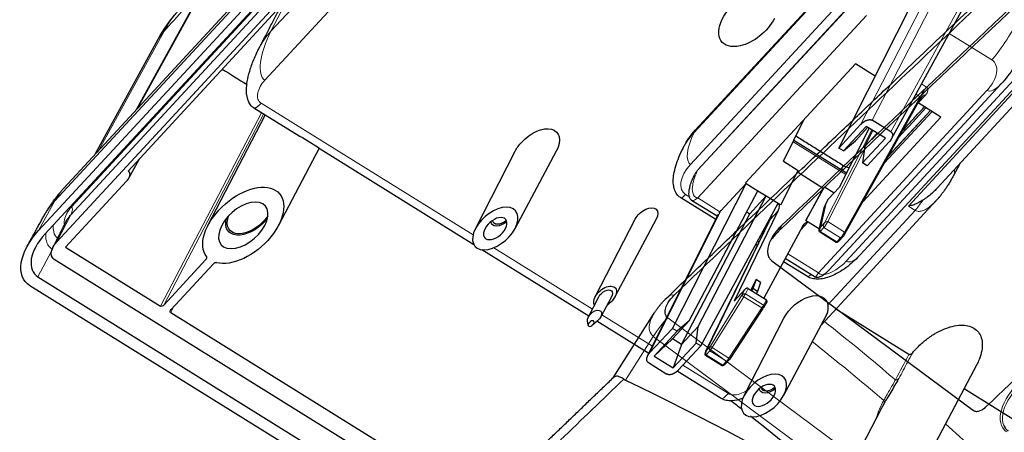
# Model space of a CAD drawing. Header units: millimetres. Extents: x -45 to 126, y 0 to 160.
# Tile 9 of 24: x 1 to 56, y 91 to 114. Entities that reach past the tile are written whole.
import ezdxf

# ---------------------------------------------------------------- set-up
doc = ezdxf.new("R2010")
doc.units = ezdxf.units.MM
doc.layers.add('TOP$10', color=7, linetype='CONTINUOUS', true_color=0xffffff)
doc.layers.add('TOP$13', color=7, linetype='CONTINUOUS', true_color=0xffffff)

msp = doc.modelspace()

# ---------------------------------------------------------------- linework, layer by layer
at = {"layer": 'TOP$10', "color": 18, "linetype": 'CONTINUOUS'}
for p, q in [((43.046, 100.288, 64.787), (54.418, 91.844, 28.404)), ((34.103, 93.698, 73.141), (36.411, 97.334, 73.949))]:
    msp.add_line(p, q, dxfattribs=at)
at = {"layer": 'TOP$10', "color": 18, "linetype": 'CONTINUOUS', "lineweight": 5}
for p, q in [((80.015, 65.276, -65.072), (37.179, 97.079, 71.976)), ((34.794, 93.558, 71.502), (36.356, 96.019, 72.05)), ((36.356, 96.019, 72.05), (79.192, 64.216, -64.998))]:
    msp.add_line(p, q, dxfattribs=at)
at = {"layer": 'TOP$10', "color": 18, "linetype": 'CONTINUOUS', "extrusion": (-0.748205, 0.555505, -0.362771)}
for centre, major_axis, ratio, start_param, end_param in [((-772.328, -1265.969, -345.652), (1192.227, 1605.8), 0.362771, 5.627262, 5.661805), ((-772.465, -1266.224, -345.762), (1192.142, 1605.684), 0.362771, 5.627282, 5.661784), ((-759.819, -1275.257, -385.674), (-1192.227, -1605.8), 0.362771, 2.484573, 2.496221), ((37.132, 97.664, 72.967), (-0.012, 0.536, 0.844), 0.735047, 6.131478, 6.265366)]:
    msp.add_ellipse(centre, major_axis=major_axis, ratio=ratio, start_param=start_param, end_param=end_param, dxfattribs=at)
at = {"layer": 'TOP$10', "color": 18, "linetype": 'CONTINUOUS', "lineweight": 5, "extrusion": (-0.748205, 0.555505, -0.362771)}
for centre, major_axis, ratio, start_param, end_param in [((37.132, 97.664, 72.967), (-0.012, 0.536, 0.844), 0.735047, 6.265366, 7.288394), ((36.774, 96.398, 71.768), (-0.596, -0.803), 0.362771, 0.984504, 2.479122)]:
    msp.add_ellipse(centre, major_axis=major_axis, ratio=ratio, start_param=start_param, end_param=end_param, dxfattribs=at)
at = {"layer": 'TOP$10', "color": 18, "linetype": 'CONTINUOUS', "extrusion": (0.748205, -0.555505, 0.362771)}
for points, knots in [([(37.113, 98.193, 73.816), (37.847, 98.896, 73.38), (39.234, 100.224, 72.554), (41.188, 102.093, 71.385), (42.896, 103.725, 70.36), (44.361, 105.123, 69.479), (45.587, 106.291, 68.74), (46.647, 107.301, 68.099), (47.627, 108.233, 67.506), (48.607, 109.165, 66.912), (50.467, 110.932, 65.782), (53.201, 113.526, 64.114), (56.361, 116.515, 62.174), (59.08, 119.081, 60.496), (61.327, 121.198, 59.104), (63.482, 123.225, 57.763), (65.143, 124.785, 56.725), (66.406, 125.969, 55.934), (67.392, 126.894, 55.316), (68.57, 127.997, 54.575), (69.943, 129.281, 53.71), (71.509, 130.744, 52.721), (73.268, 132.385, 51.606), (75.218, 134.202, 50.366), (76.58, 135.469, 49.497), (77.293, 136.131, 49.041)], [0, 0, 0, 0, 0.053665, 0.101415, 0.143251, 0.179173, 0.209181, 0.233563, 0.257403, 0.281537, 0.305965, 0.394998, 0.484373, 0.541248, 0.598111, 0.652629, 0.703061, 0.723092, 0.747807, 0.77747, 0.81208, 0.851639, 0.896145, 0.945599, 1, 1, 1, 1]), ([(43.607, 102.296, 66.706), (43.546, 102.235, 66.739), (43.425, 102.114, 66.804), (43.264, 101.922, 66.841), (43.101, 101.695, 66.83), (42.952, 101.432, 66.735), (42.841, 101.143, 66.519), (42.794, 100.872, 66.203), (42.812, 100.632, 65.798), (42.881, 100.466, 65.401), (42.965, 100.355, 65.058), (43.019, 100.31, 64.877), (43.046, 100.288, 64.787)], [0, 0, 0, 0, 0.083469, 0.166049, 0.249165, 0.372727, 0.497406, 0.62394, 0.749322, 0.874204, 0.936989, 1, 1, 1, 1]), ([(43.43, 101.96, 66.555), (43.358, 101.887, 66.593), (43.212, 101.74, 66.67), (43.068, 101.56, 66.689), (42.995, 101.456, 66.681), (42.979, 101.432, 66.678)], [0, 0, 0, 0, 0.430477, 0.868233, 1, 1, 1, 1]), ([(54.418, 91.844, 28.404), (54.438, 91.833, 28.345), (54.478, 91.809, 28.226), (54.583, 91.793, 27.984), (54.741, 91.816, 27.695), (54.914, 91.899, 27.464), (55.045, 91.989, 27.332), (55.105, 92.043, 27.291), (55.135, 92.07, 27.271)], [0, 0, 0, 0, 0.128376, 0.256442, 0.507657, 0.751501, 0.874976, 1, 1, 1, 1]), ([(56.123, 91.032, 23.644), (56.135, 90.991, 23.555), (56.183, 90.872, 23.276), (56.277, 90.77, 22.925), (56.356, 90.71, 22.67), (56.366, 90.704, 22.639)], [0, 0, 0, 0, 0.303148, 0.916188, 1, 1, 1, 1])]:
    msp.add_open_spline(points, degree=3, knots=knots, dxfattribs=at)
at = {"layer": 'TOP$10', "color": 18, "linetype": 'CONTINUOUS', "lineweight": 5, "extrusion": (0.748205, -0.555505, 0.362771)}
for points, knots in [([(37.538, 98.346, 73.175), (39.489, 100.214, 72.011), (43.392, 103.951, 69.684), (49.201, 109.483, 66.173), (54.977, 114.961, 62.649), (60.717, 120.38, 59.11), (66.419, 125.74, 55.556), (72.088, 131.046, 51.989), (75.836, 134.533, 49.599), (77.71, 136.277, 48.404)], [0, 0, 0, 0, 0.142857, 0.285714, 0.428571, 0.571429, 0.714286, 0.857143, 1, 1, 1, 1]), ([(36.395, 97.308, 73.943), (36.378, 97.281, 73.936), (36.321, 97.184, 73.906), (36.241, 97.021, 73.821), (36.134, 96.715, 73.573), (36.101, 96.322, 73.038), (36.271, 96.12, 72.379), (36.356, 96.019, 72.05)], [0, 0, 0, 0, 0.052952, 0.184699, 0.309435, 0.654229, 1, 1, 1, 1]), ([(57.073, 93.543, 25.53), (56.528, 93.023, 25.857), (56.132, 92.41, 25.736), (55.839, 91.343, 24.706), (55.941, 90.889, 23.801), (56.271, 90.644, 22.743)], [0, 0, 0, 0, 0.5, 0.5, 1, 1, 1, 1]), ([(56.37, 90.694, 22.618), (56.068, 90.919, 23.585), (55.971, 91.341, 24.43), (56.241, 92.326, 25.382), (56.611, 92.897, 25.493), (57.109, 93.373, 25.195)], [0, 0, 0, 0, 0.5, 0.5, 1, 1, 1, 1])]:
    msp.add_open_spline(points, degree=3, knots=knots, dxfattribs=at)
at = {"layer": 'TOP$10', "color": 18, "linetype": 'CONTINUOUS', "lineweight": 5, "extrusion": (-0.748205, 0.555505, -0.362771)}
msp.add_open_spline([(43.607, 102.296, 66.706), (43.548, 102.184, 66.656), (43.489, 102.072, 66.606), (43.43, 101.96, 66.555)], degree=3, dxfattribs=at)
at = {"layer": 'TOP$10', "color": 18, "linetype": 'CONTINUOUS', "extrusion": (-0.748205, 0.555505, -0.362771)}
for points, knots in [([(37.179, 97.079, 71.976), (37.099, 97.138, 72.23), (37.007, 97.299, 72.667), (37.041, 97.621, 73.088), (37.21, 97.98, 73.291), (37.408, 98.221, 73.252), (37.538, 98.346, 73.175)], [0, 0, 0, 0, 0.279407, 0.516132, 0.723477, 1, 1, 1, 1]), ([(34.699, 93.615, 71.785), (34.664, 93.64, 71.895), (34.592, 93.689, 72.121), (34.489, 93.741, 72.412), (34.383, 93.779, 72.688), (34.274, 93.788, 72.926), (34.182, 93.762, 73.077), (34.139, 93.735, 73.125), (34.122, 93.719, 73.135)], [0, 0, 0, 0, 0.131114, 0.267894, 0.411986, 0.602136, 0.823149, 1, 1, 1, 1])]:
    msp.add_open_spline(points, degree=3, knots=knots, dxfattribs=at)
at = {"layer": 'TOP$10', "color": 18, "linetype": 'CONTINUOUS', "extrusion": (0.748205, -0.555505, 0.362771)}
msp.add_open_spline([(36.417, 97.343, 73.951), (36.707, 97.797, 74.048), (37.113, 98.193, 73.816)], degree=2, dxfattribs=at)
at = {"layer": 'TOP$10', "color": 18, "linetype": 'CONTINUOUS'}
for points, degree in [([(29.937, 89.697, 75.607), (34.134, 93.728, 73.123)], 1), ([(34.699, 93.615, 71.785), (34.731, 93.596, 71.691), (34.762, 93.577, 71.597), (34.794, 93.558, 71.502)], 3)]:
    msp.add_open_spline(points, degree=degree, dxfattribs=at)
at = {"layer": 'TOP$10', "color": 18, "linetype": 'CONTINUOUS', "lineweight": 5, "extrusion": (0.748205, -0.555505, 0.362771)}
msp.add_open_spline([(31.133, 90.189, 73.893), (32.324, 91.334, 73.191), (33.513, 92.476, 72.488), (34.699, 93.615, 71.785)], degree=3, dxfattribs=at)
at = {"layer": 'TOP$10', "color": 18, "linetype": 'CONTINUOUS', "extrusion": (-0.748205, 0.555505, -0.362771)}
msp.add_open_spline([(34.794, 93.558, 71.502), (43.601, 89.38, 46.94), (51.924, 84.381, 22.12), (59.762, 78.562, -2.958)], degree=3, dxfattribs=at)
at = {"layer": 'TOP$13', "color": 18, "linetype": 'CONTINUOUS'}
for p, q in [((3.137, 104.387, -142.478), (44.719, 149.402, -111.092)), ((1.714, 101.999, -142.336), (43.296, 147.014, -110.949)), ((43.641, 146.8, -109.849), (2.058, 101.785, -141.235)), ((2.746, 101.357, -139.033), (44.329, 146.372, -107.647)), ((40.729, 142.127, -109.865), (6.755, 105.348, -135.508)), ((49.781, 119.612, -56.685), (38.73, 107.648, -65.027)), ((7.236, 108.825, -139.384), (11.683, 116.901, -140.706)), ((55.087, 116.852, -40.485), (49.774, 107.144, -38.82)), ((38.894, 105.446, -61.49), (48.617, 115.972, -54.151)), ((46.826, 106.645, -44.907), (50.914, 114.746, -47.093)), ((4.904, 106.3, -141.145), (8.452, 112.784, -142.257)), ((59.074, 112.593, -25.177), (48.022, 100.629, -33.518)), ((47.76, 111.392, -49.558), (41.56, 104.679, -54.239)), ((48.872, 110.701, -46.002), (47.76, 111.392, -49.558)), ((55.963, 110.262, -29.011), (46.28, 99.78, -36.32)), ((51.413, 109.415, -38.296), (47.148, 101.787, -37.195)), ((16.405, 107.314, -116.06), (13.855, 108.899, -124.218)), ((52.578, 108.397, -34.146), (51.294, 109.195, -38.254)), ((56.928, 109.326, -25.443), (52.36, 104.382, -28.89)), ((11.256, 102.278, -120.719), (14.486, 108.506, -122.197)), ((43.704, 105.901, -51.043), (44.85, 108.241, -51.755)), ((48.184, 103.64, -37.463), (52.578, 108.397, -34.146)), ((49.401, 105.816, -37.777), (52.074, 108.71, -35.758)), ((49.626, 106.219, -37.835), (51.981, 108.769, -36.057)), ((48.069, 107.991, -43.969), (46.826, 106.645, -44.907)), ((48.538, 107.767, -42.566), (46.837, 104.428, -41.702)), ((48.367, 107.873, -43.112), (47.084, 106.485, -44.08)), ((47.754, 107.063, -43.365), (48.453, 107.82, -42.837)), ((49.447, 107.202, -39.658), (48.367, 107.873, -43.112)), ((49.755, 107.564, -39.466), (48.708, 108.214, -42.814)), ((17.49, 106.664, -112.624), (16.587, 107.225, -115.512)), ((48.164, 105.814, -40.626), (49.447, 107.202, -39.658)), ((48.278, 106.737, -41.688), (48.744, 107.639, -41.905)), ((48.977, 107.494, -41.16), (48.278, 106.737, -41.688)), ((17.533, 106.636, -112.486), (15.232, 102.278, -111.543)), ((26.255, 101.192, -84.551), (17.582, 106.582, -112.294)), ((38.012, 106.584, -65.156), (38.096, 106.75, -65.201)), ((44.285, 107.087, -51.404), (47.252, 105.243, -41.913)), ((47.084, 106.485, -44.08), (46.826, 106.645, -44.907)), ((47.084, 106.485, -44.08), (47.754, 107.063, -43.365)), ((48.278, 106.737, -41.688), (48.164, 105.814, -40.626)), ((48.423, 105.653, -39.799), (49.665, 106.998, -38.861)), ((7.384, 106.03, -135.033), (6.775, 104.924, -134.852)), ((26.335, 102.1, -85.669), (28.585, 106.476, -86.754)), ((30.892, 106.476, -81.431), (28.562, 102.1, -80.531)), ((43.704, 105.901, -51.043), (44.536, 105.384, -48.382)), ((48.423, 105.653, -39.799), (48.164, 105.814, -40.626)), ((53.64, 105.767, -27.924), (53.272, 105.072, -27.776)), ((6.755, 105.348, -135.508), (6.758, 105.347, -135.498)), ((43.553, 103.44, -47.863), (44.536, 105.384, -48.382)), ((45.938, 104.376, -43.701), (44.484, 105.281, -48.355)), ((6.668, 104.781, -134.894), (3.23, 101.059, -137.489)), ((37.438, 96.483, -51.993), (41.595, 104.658, -54.127)), ((41.595, 104.658, -54.127), (40.163, 103.108, -55.208)), ((41.56, 104.679, -54.239), (41.595, 104.658, -54.127)), ((41.595, 104.658, -54.127), (42.262, 104.243, -51.993)), ((44.963, 102.564, -43.353), (46.018, 104.463, -43.641)), ((45.938, 104.376, -43.701), (44.963, 102.564, -43.353)), ((46.018, 104.463, -43.641), (45.938, 104.376, -43.701)), ((46.018, 104.463, -43.641), (46.558, 104.127, -41.912)), ((46.837, 104.428, -41.702), (46.238, 103.78, -42.154)), ((39.881, 102.616, -55.154), (37.918, 103.836, -61.431)), ((38.378, 96.905, -50.431), (42.262, 104.243, -51.993)), ((38.892, 96.585, -48.784), (42.73, 103.952, -50.496)), ((41.8, 102.945, -51.198), (42.73, 103.952, -50.496)), ((42.262, 104.243, -51.993), (42.73, 103.952, -50.496)), ((42.73, 103.952, -50.496), (43.397, 103.537, -48.361)), ((39.972, 102.799, -55.206), (38.524, 103.7, -59.839)), ((39.035, 95.49, -46.885), (43.397, 103.537, -48.361)), ((43.397, 103.537, -48.361), (43.422, 103.522, -48.281)), ((43.553, 103.44, -47.863), (43.422, 103.522, -48.281)), ((45.714, 102.028, -40.85), (45.994, 103.281, -42.001)), ((52.315, 103.692, -28.006), (45.818, 96.659, -32.91)), ((46.042, 103.41, -42.074), (46.225, 103.775, -42.178)), ((36.042, 94.921, -52.975), (40.046, 102.947, -55.248)), ((37.962, 95.578, -49.486), (41.8, 102.945, -51.198)), ((43.382, 103.089, -47.753), (40.915, 98.018, -46.172)), ((41.631, 103.05, -51.739), (41.8, 102.945, -51.198)), ((33.09, 98.256, -64.569), (35.34, 102.632, -65.655)), ((36.532, 102.632, -62.902), (34.202, 98.256, -62.003)), ((35.34, 102.632, -65.655), (35.343, 102.638, -65.656)), ((39.334, 95.194, -45.771), (42.931, 102.59, -48.078)), ((44.778, 102.221, -43.287), (42.601, 98.177, -42.509)), ((44.963, 102.564, -43.353), (45.093, 102.483, -42.935)), ((45.093, 102.483, -42.935), (45.728, 102.089, -40.905)), ((46.675, 101.329, -37.63), (45.73, 101.916, -40.652)), ((47.04, 101.636, -37.228), (46.833, 101.412, -37.384)), ((3.23, 101.059, -137.489), (8.584, 97.731, -120.361)), ((42.233, 101.154, -47.63), (42.137, 101.213, -47.935)), ((42.322, 101.339, -47.688), (42.235, 101.393, -47.968)), ((32.729, 97.168, -63.842), (26.699, 100.915, -83.13)), ((46.362, 73.16, 2.049), (2.59, 100.368, -137.975)), ((8.776, 97.798, -120.015), (11.148, 100.366, -118.224)), ((11.561, 100.109, -116.903), (9.189, 97.541, -118.694)), ((45.049, 99.404, -38.621), (43.71, 100.236, -42.905)), ((45.494, 99.367, -37.543), (43.806, 100.416, -42.94)), ((1.678, 99.381, -138.663), (45.45, 72.173, 1.36)), ((44.994, 71.679, 1.016), (1.222, 98.887, -139.007)), ((41.853, 98.641, -44.901), (42.159, 99.228, -45.038)), ((42.159, 99.228, -45.038), (41.979, 98.731, -44.739)), ((42.412, 99.071, -44.229), (42.159, 99.228, -45.038)), ((42.412, 99.071, -44.229), (42.241, 98.568, -43.901)), ((32.708, 97.126, -63.832), (33.289, 98.258, -64.112)), ((33.289, 98.258, -64.112), (33.291, 98.262, -64.113)), ((34.005, 98.258, -62.461), (33.402, 97.126, -62.228)), ((40.915, 98.018, -46.172), (41.514, 98.666, -45.72)), ((41.706, 98.733, -45.372), (42.74, 98.09, -42.065)), ((41.979, 98.731, -44.739), (41.913, 98.604, -44.711)), ((42.241, 98.568, -43.901), (41.979, 98.731, -44.739)), ((42.241, 98.568, -43.901), (42.177, 98.441, -43.868)), ((42.775, 98.017, -41.879), (42.579, 97.66, -41.82)), ((9.162, 97.372, -118.512), (41.343, 77.369, -15.569)), ((42.544, 97.602, -41.817), (40.691, 94.779, -42.043)), ((46.133, 97.25, -33.031), (43.704, 92.688, -32.093)), ((50.762, 95.009, -19.136), (46.652, 97.563, -32.281)), ((32.694, 96.662, -63.197), (32.66, 96.912, -63.634)), ((33.226, 96.912, -62.328), (32.93, 96.662, -62.652)), ((36.113, 95.064, -53.016), (33.189, 96.881, -62.368)), ((37.447, 95.898, -51.133), (38.378, 96.905, -50.431)), ((38.378, 96.905, -50.431), (37.702, 96.319, -51.15)), ((38.892, 96.585, -48.784), (37.962, 95.578, -49.486)), ((38.772, 95.654, -47.727), (38.892, 96.585, -48.784)), ((41.477, 92.688, -37.231), (43.727, 97.064, -38.317)), ((37.438, 96.483, -51.993), (36.177, 95.118, -52.945)), ((37.702, 96.319, -51.15), (36.407, 94.918, -52.128)), ((37.702, 96.319, -51.15), (37.438, 96.483, -51.993)), ((37.447, 95.898, -51.133), (36.407, 94.918, -52.128)), ((37.962, 95.578, -49.486), (37.447, 95.898, -51.133)), ((37.477, 94.252, -48.705), (38.772, 95.654, -47.727)), ((37.962, 95.578, -49.486), (37.477, 94.252, -48.705)), ((37.774, 94.125, -47.837), (39.035, 95.49, -46.885)), ((39.035, 95.49, -46.885), (38.772, 95.654, -47.727)), ((36.407, 94.918, -52.128), (37.477, 94.252, -48.705)), ((40.25, 94.373, -42.48), (39.305, 94.96, -45.502)), ((36.088, 94.552, -52.34), (37.135, 93.902, -48.992)), ((40.614, 94.68, -42.078), (40.408, 94.456, -42.234)), ((54.606, 94.446, -9.459), (47.991, 81.916, -6.751)), ((40.195, 92.527, -39.959), (37.711, 94.071, -47.905)), ((57.384, 90.892, 2.05), (53.88, 93.07, -9.162)), ((44.015, 81.916, -15.926), (49.243, 91.995, -18.319))]:
    msp.add_line(p, q, dxfattribs=at)
at = {"layer": 'TOP$13', "color": 18, "linetype": 'CONTINUOUS', "lineweight": 5}
for p, q in [((2.628, 103.664, -142.615), (44.21, 148.679, -111.228)), ((44.926, 147.712, -108.19), (3.524, 102.892, -139.44)), ((3.577, 103.341, -139.963), (44.076, 147.184, -109.394)), ((38.791, 139.187, -110.119), (14.814, 113.231, -128.217)), ((14.466, 110.474, -125.066), (38.446, 136.434, -106.966)), ((38.664, 107.519, -64.993), (49.716, 119.483, -56.651)), ((48.708, 108.214, -42.814), (54.305, 119.104, -45.518)), ((55.622, 118.285, -41.305), (49.755, 107.564, -39.466)), ((49.504, 117.685, -54.56), (38.452, 105.721, -62.902)), ((53.199, 117.974, -46.448), (48.069, 107.991, -43.969)), ((7.306, 108.901, -139.331), (11.792, 117.047, -140.665)), ((38.88, 105.42, -61.484), (48.603, 115.945, -54.145)), ((15.812, 115.154, -128.672), (14.814, 113.231, -128.217)), ((48.378, 114.12, -52.047), (38.877, 103.835, -59.219)), ((8.788, 113.24, -142.135), (5.116, 106.53, -140.984)), ((55.445, 111.614, -32.147), (53.039, 113.109, -39.843)), ((47.232, 100.263, -34.817), (58.284, 112.227, -26.475)), ((45.672, 99.611, -37.481), (55.173, 109.896, -30.309)), ((51.771, 110.087, -38.432), (51.483, 110.266, -39.355)), ((47.143, 101.914, -37.389), (51.402, 109.532, -38.488)), ((56.594, 109.7, -26.748), (50.747, 103.37, -31.161)), ((51.162, 109.681, -39.255), (51.402, 109.532, -38.488)), ((51.294, 109.195, -38.254), (51.7, 109.635, -37.948)), ((26.205, 101.755, -85.474), (14.259, 109.18, -123.689)), ((14.279, 108.636, -122.862), (8.584, 97.731, -120.361)), ((8.776, 97.798, -120.015), (14.397, 108.562, -122.483)), ((49.599, 106.17, -37.828), (51.992, 108.762, -36.021)), ((46.007, 102.434, -40.757), (48.679, 107.68, -42.114)), ((17.495, 106.664, -112.612), (16.592, 107.225, -115.5)), ((38.73, 107.648, -65.027), (38.664, 107.519, -64.993)), ((44.244, 107.004, -51.378), (47.21, 105.161, -41.892)), ((48.253, 106.533, -41.454), (46.198, 102.501, -40.411)), ((47.002, 105.398, -42.71), (47.019, 105.69, -43.091)), ((6.758, 105.347, -135.498), (6.765, 105.36, -135.501)), ((38.894, 105.446, -61.49), (38.88, 105.42, -61.484)), ((38.184, 104.025, -61.089), (38.415, 103.882, -60.352)), ((40.122, 103.061, -55.234), (38.877, 103.835, -59.219)), ((1.714, 101.999, -142.336), (2.628, 103.664, -142.615)), ((43.422, 103.522, -48.281), (43.341, 103.434, -48.342)), ((46.08, 103.463, -42.064), (45.8, 102.21, -40.913)), ((46.238, 103.78, -42.154), (46.08, 103.463, -42.064)), ((50.747, 103.37, -31.161), (51.123, 103.136, -29.959)), ((3.524, 102.892, -139.44), (2.746, 101.357, -139.033)), ((36.177, 95.118, -52.945), (40.163, 103.108, -55.208)), ((42.967, 102.64, -48.066), (43.382, 103.089, -47.753)), ((51.123, 103.136, -29.959), (46.204, 97.811, -33.672)), ((39.375, 95.254, -45.763), (42.967, 102.64, -48.066)), ((44.688, 102.044, -43.241), (45.093, 102.483, -42.935)), ((45.977, 102.168, -40.444), (45.77, 101.944, -40.6)), ((45.8, 102.21, -40.913), (46.007, 102.434, -40.757)), ((46.921, 101.581, -37.423), (45.977, 102.168, -40.444)), ((46.198, 102.501, -40.411), (47.143, 101.914, -37.389)), ((42.455, 101.611, -47.773), (42.379, 101.658, -48.016)), ((45.77, 101.944, -40.6), (46.715, 101.357, -37.579)), ((46.715, 101.357, -37.579), (46.921, 101.581, -37.423)), ((32.936, 97.571, -63.942), (27.374, 101.028, -81.735)), ((1.678, 99.381, -138.663), (2.448, 100.833, -138.968)), ((45.672, 99.611, -37.481), (43.95, 100.682, -42.991)), ((41.356, 98.349, -45.629), (39.581, 95.478, -45.607)), ((39.686, 95.396, -45.249), (41.46, 98.267, -45.272)), ((41.514, 98.666, -45.72), (41.356, 98.349, -45.629)), ((41.46, 98.267, -45.272), (42.483, 97.632, -42.001)), ((41.554, 98.428, -45.286), (41.706, 98.733, -45.372)), ((42.577, 97.793, -42.015), (41.554, 98.428, -45.286)), ((9.162, 97.372, -118.512), (9.344, 97.709, -118.577)), ((42.74, 98.09, -42.065), (42.577, 97.793, -42.015)), ((36.316, 95.47, -53.13), (33.464, 97.243, -62.252)), ((42.483, 97.632, -42.001), (40.63, 94.809, -42.227)), ((39.581, 95.478, -45.607), (39.375, 95.254, -45.763)), ((39.345, 94.989, -45.45), (39.552, 95.212, -45.294)), ((40.289, 94.401, -42.429), (39.345, 94.989, -45.45)), ((39.552, 95.212, -45.294), (40.496, 94.625, -42.273)), ((40.63, 94.809, -42.227), (39.686, 95.396, -45.249)), ((40.594, 92.811, -39.446), (38.031, 94.404, -47.644)), ((40.496, 94.625, -42.273), (40.289, 94.401, -42.429))]:
    msp.add_line(p, q, dxfattribs=at)
at = {"layer": 'TOP$13', "color": 18, "linetype": 'CONTINUOUS', "extrusion": (0.797028, -0.495411, -0.345419)}
for centre, radius, start, end in [((100.726, -148.625), 3, 260.8779, 297.648), ((124.164, -72.696), 7.3, 161.347, 174.4178), ((112.211, -44.544), 0.3, 224.6663, 254.751), ((110.999, -43.318), 0.3, 180, 224.6663), ((111.298, -39.932), 0.3, 82.35, 119.0617), ((110.999, -40.098), 0.3, 119.0617, 180), ((105.374, -44.859), 0.3, 81.0889, 94.0909), ((101.699, -48.486), 0.3, 180, 253.2743), ((101.699, -45.266), 0.3, 119.0617, 180), ((101.998, -45.1), 0.3, 94.0909, 119.0617)]:
    msp.add_arc(centre, radius, start, end, dxfattribs=at)
for centre, major_axis, ratio, start_param, end_param in [((41.733, 113.955, -67.143), (1.466, 0, 3.384), 0.495411, 1.798025, 3.550543), ((41.733, 113.955, -67.143), (1.466, 0, 3.384), 0.495411, 0, 1.343476), ((29.745, 106.489, -84.095), (1.154, 0, 2.662), 0.495411, 3.550543, 6.283185), ((16.746, 107.48, -115.512), (-0.158, -0.255), 0.345419, 6.159018, 6.283192), ((40.106, 106.793, -60.624), (1.988, 0, 4.588), 0.495411, 3.121667, 3.550543), ((29.745, 106.489, -84.095), (1.154, 0, 2.662), 0.495411, 3.131631, 3.550543), ((29.745, 106.489, -84.095), (1.154, 0, 2.662), 0.495411, 0, 0.009968), ((46.75, 105.282, -43.126), (0.264, 0.425), 0.345419, 6.283045, 6.498765), ((13.25, 102.289, -116.134), (-1.988, 0, -4.588), 0.495411, 5.320773, 11.205092), ((35.939, 102.638, -64.28), (-0.596, 0, -1.376), 0.495411, 0, 3.151463), ((43.234, 103.155, -48.188), (-0.013, 0.271, -0.42), 0.770442, 0.996271, 2.514708), ((13.644, 103.043, -116.305), (-1.206, 0, -2.782), 0.495411, 3.550543, 6.000298), ((13.644, 103.043, -116.305), (1.13, 0, 2.607), 0.495411, 0.18629, 2.95531), ((13.644, 103.043, -116.305), (-1.206, 0, -2.782), 0.495411, 3.424487, 3.550543), ((27.85, 102.867, -83.274), (-0.573, 0, -1.322), 0.495411, 3.789304, 5.635579), ((27.85, 102.867, -83.274), (0.477, 0, 1.101), 0.495411, 0.610307, 2.531195), ((43.04, 102.569, -47.795), (-0.104, 0.031, -0.285), 0.447572, 6.193319, 6.641685), ((44.906, 102.116, -42.842), (-0.013, 0.271, -0.42), 0.770442, 5.76102, 7.279456), ((33.649, 98.262, -63.287), (-0.556, 0, -1.283), 0.495411, 0, 3.550543), ((33.649, 98.262, -63.287), (-0.556, 0, -1.283), 0.495411, 5.401432, 6.283185), ((33.649, 98.262, -63.287), (-0.358, 0, -0.826), 0.495411, 0, 3.151463), ((44.887, 97.077, -35.658), (1.154, 0, 2.662), 0.495411, 3.131644, 5.654243), ((8.694, 97.849, -120.279), (-0.119, 0, -0.275), 0.495787, 3.550779, 5.120966), ((33.649, 98.262, -63.287), (-0.556, 0, -1.283), 0.495411, 3.550543, 4.02345), ((9.272, 97.49, -118.429), (0.119, 0, 0.275), 0.495346, 1.98067, 3.550857), ((33.057, 97.13, -63.031), (0.347, 0, 0.802), 0.495411, 2.522359, 3.550544), ((33.057, 97.13, -63.031), (0.347, 0, 0.802), 0.495411, 3.550544, 6.283185), ((33.057, 97.13, -63.031), (0.347, 0, 0.802), 0.495411, 0, 0.619143), ((42.992, 93.455, -34.836), (-0.573, 0, -1.322), 0.495411, 3.789304, 5.635579), ((42.992, 93.455, -34.836), (0.477, 0, 1.101), 0.495411, 0.610307, 2.531195)]:
    msp.add_ellipse(centre, major_axis=major_axis, ratio=ratio, start_param=start_param, end_param=end_param, dxfattribs=at)
at = {"layer": 'TOP$13', "color": 18, "linetype": 'CONTINUOUS', "lineweight": 5, "extrusion": (0.797028, -0.495411, -0.345419)}
for centre, major_axis, ratio, start_param, end_param in [((9.572, 112.648, -139.477), (0.045, -1.667, 2.494), 0.782356, 2.587118, 3.132292), ((56.234, 113.123, -32.489), (-1.056, -1.699), 0.345419, 4.173711, 5.727054), ((9.572, 112.648, -139.477), (1.12, -0.136, 2.78), 0.479057, 3.141575, 3.524454), ((15.65, 112.737, -125.58), (0, -1.716, 2.461), 0.797028, 0.961927, 2.523997), ((54.338, 110.416, -32.982), (1.207, 0, 2.784), 0.495411, 5.121339, 6.692136), ((51.574, 109.709, -38.346), (0.264, 0.425), 0.345419, 4.208617, 5.727054), ((51.478, 109.771, -38.654), (0.319, 0.001, 0.736), 0.494421, 5.12425, 6.692308), ((55.963, 111.406, -30.652), (0, -1.144, 1.641), 0.797028, 0.000602, 0.961927), ((51.281, 109.394, -38.569), (0.14, 0.037, 0.269), 0.522089, 5.200651, 6.398795), ((51.502, 109.257, -37.863), (0, -0.286, 0.41), 0.797028, 3.130464, 4.10352), ((39.242, 107.23, -63.245), (0, -1.144, 1.641), 0.797028, 0.961927, 2.497817), ((17.648, 106.919, -112.624), (-0.158, -0.255), 0.345419, 6.159018, 6.283192), ((39.277, 105.208, -60.264), (1.191, 0, 2.748), 0.495411, 1.979747, 3.550543), ((52.802, 105.086, -28.88), (0.47, -0.014, 1.104), 0.491433, 5.518651, 6.290269), ((3.137, 103.243, -140.838), (0, 1.144, -1.641), 0.797028, 5.726676, 6.283178), ((38.974, 105.534, -61.431), (1.056, 1.699), 0.345419, 2.585461, 3.136966), ((3.379, 102.964, -139.877), (0, 0.286, -0.41), 0.797028, 0.961927, 2.497817), ((46.169, 103.424, -41.803), (0.175, 0.143, 0.198), 0.86123, 3.141614, 3.959559), ((46.169, 103.424, -41.803), (0.127, 0.014, 0.272), 0.476655, 3.141589, 3.577114), ((51.597, 104.042, -30.164), (0.633, 1.019), 0.345419, 1.827282, 2.585461), ((42.819, 102.705, -48.502), (0, -0.286, 0.41), 0.797028, 4.902882, 5.621956), ((43.238, 102.946, -47.881), (0.319, 0.001, 0.736), 0.494421, 1.982658, 2.121259), ((45.889, 102.171, -40.652), (0.175, 0.143, 0.198), 0.86123, 3.141614, 3.959559), ((45.889, 102.171, -40.652), (0, 0.172, -0.246), 0.797028, 4.10352, 5.621956), ((46.095, 102.394, -40.496), (0, 0.172, -0.246), 0.797028, 4.10352, 5.621956), ((46.095, 102.394, -40.496), (0.158, 0.255), 0.345419, 1.067025, 2.585461), ((46.095, 102.394, -40.496), (0.123, 0.008, 0.273), 0.434347, 3.565956, 5.134013), ((44.49, 101.666, -43.155), (0, 0.286, -0.41), 0.797028, 0.9345, 0.961927), ((45.889, 102.171, -40.652), (-0.158, -0.255), 0.345419, 5.727054, 6.283169), ((47.04, 101.807, -37.474), (-0.158, -0.255), 0.345419, 4.208617, 5.727054), ((47.04, 101.807, -37.474), (0, 0.172, -0.246), 0.797028, 3.141616, 4.10352), ((47.04, 101.807, -37.474), (0.108, -0.02, 0.279), 0.470453, 5.08503, 6.283173), ((46.833, 101.584, -37.63), (0.158, 0.255), 0.345419, 2.585461, 3.141576), ((46.833, 101.584, -37.63), (0, 0.172, -0.246), 0.797028, 3.141616, 4.10352), ((48.022, 101.772, -35.159), (0, 1.144, -1.641), 0.797028, 3.141597, 4.10352), ((60.707, 194.99, -139.584), (142.275, 276.311, -68.007), 0.007035, 4.362991, 4.363269), ((46.407, 100.776, -37.455), (1.191, 0, 2.748), 0.495411, 0.40895, 1.347379), ((46.105, 101.102, -38.621), (1.056, 1.699), 0.345419, 2.686134, 3.141598), ((41.445, 98.31, -45.368), (-0.127, -0.014, -0.272), 0.476655, 0.435521, 2.006318), ((41.445, 98.31, -45.368), (-0.089, 0.053, -0.282), 0.101357, 4.362008, 5.901168), ((41.445, 98.31, -45.368), (0.158, 0.255), 0.345419, 1.014665, 1.66366), ((42.467, 97.674, -42.098), (-0.158, -0.255), 0.345419, 4.156257, 4.805253), ((42.467, 97.674, -42.098), (-0.111, 0.015, -0.278), 0.51281, 1.951526, 3.141578), ((42.467, 97.674, -42.098), (-0.076, 0.073, -0.281), 0.072537, 3.141625, 4.35517), ((39.67, 95.439, -45.346), (0, 0.172, -0.246), 0.797028, 4.10352, 5.621956), ((39.67, 95.439, -45.346), (-0.089, 0.053, -0.282), 0.101357, 4.362008, 5.901168), ((39.463, 95.215, -45.502), (0, 0.172, -0.246), 0.797028, 4.10352, 5.621956), ((39.463, 95.215, -45.502), (-0.158, -0.255), 0.345419, 5.727054, 6.283208), ((39.463, 95.215, -45.502), (-0.13, -0.021, -0.27), 0.517659, 6.283162, 6.731528), ((39.67, 95.439, -45.346), (0.158, 0.255), 0.345419, 1.66366, 2.585461), ((62.946, 114.098, -18.402), (44.762, 83.867, -16.999), 0.053359, 4.464032, 4.481537), ((40.408, 94.628, -42.48), (0.158, 0.255), 0.345419, 2.585461, 3.141615), ((40.408, 94.628, -42.48), (0, 0.172, -0.246), 0.797028, 3.141616, 4.10352), ((40.614, 94.851, -42.324), (-0.158, -0.255), 0.345419, 4.805253, 5.727054), ((40.614, 94.851, -42.324), (0, 0.172, -0.246), 0.797028, 3.141616, 4.10352), ((40.614, 94.851, -42.324), (-0.076, 0.073, -0.281), 0.072537, 3.141625, 4.35517), ((50.112, 93.688, -18.742), (0.118, -0.002, 0.276), 0.448263, 0.31155, 1.975011), ((41.778, 95.075, -39.959), (1.584, 2.548), 0.345419, 2.585461, 3.141606)]:
    msp.add_ellipse(centre, major_axis=major_axis, ratio=ratio, start_param=start_param, end_param=end_param, dxfattribs=at)
at = {"layer": 'TOP$13', "color": 18, "linetype": 'CONTINUOUS', "extrusion": (0.797028, -0.495411, -0.345419)}
for centre, major_axis in [((13.25, 102.289, -116.134), (-1.213, 0, -2.798)), ((27.455, 102.112, -83.103), (1.113, 0, 2.569)), ((27.455, 102.112, -83.103), (-0.577, 0, -1.33)), ((32.86, 96.753, -62.945), (-0.145, 0, -0.335)), ((42.597, 92.7, -34.665), (1.113, 0, 2.569)), ((42.597, 92.7, -34.665), (0.577, 0, 1.33))]:
    msp.add_ellipse(centre, major_axis=major_axis, ratio=0.495411, dxfattribs=at)
at = {"layer": 'TOP$13', "color": 18, "linetype": 'CONTINUOUS', "lineweight": 5, "extrusion": (-0.797028, 0.495411, 0.345419)}
for points in [[(11.032, 115.719, -140.513), (10.285, 114.895, -141.054), (9.537, 114.069, -141.595), (8.788, 113.24, -142.135)], [(14.814, 113.231, -128.217), (14.543, 112.937, -128.422), (14.324, 112.627, -128.481), (14.165, 112.321, -128.41)], [(51.731, 108.924, -36.858), (51.223, 108.369, -37.234), (50.715, 107.813, -37.609), (50.205, 107.256, -37.985)], [(45.494, 99.367, -37.54), (45.504, 99.357, -37.504), (45.565, 99.44, -37.484), (45.672, 99.611, -37.481)], [(46.01, 96.87, -32.77), (47.359, 95.803, -28.127), (48.692, 94.707, -23.479), (50.009, 93.582, -18.827)], [(49.355, 92.416, -18.664), (48.028, 93.551, -23.353), (46.685, 94.657, -28.038), (45.326, 95.733, -32.718)], [(49.355, 92.416, -18.664), (49.165, 92.094, -18.639), (49.03, 91.766, -18.483), (48.95, 91.454, -18.217)], [(49.355, 92.416, -18.664), (49.41, 92.406, -18.523), (49.407, 92.3, -18.376), (49.349, 92.188, -18.349)], [(52.839, 91.099, -8.736), (53.896, 90.145, -4.927), (54.943, 89.173, -1.117), (55.979, 88.181, 2.696)]]:
    msp.add_open_spline(points, degree=3, dxfattribs=at)
at = {"layer": 'TOP$13', "color": 18, "linetype": 'CONTINUOUS'}
for points in [[(14.14, 112.272, -128.398), (15.407, 114.715, -128.978)], [(44.403, 107.33, -51.478), (47.014, 105.707, -43.126)], [(1.074, 101.116, -142.546), (2.008, 102.811, -142.823)], [(40.163, 103.108, -55.208), (40.122, 103.061, -55.234)], [(2.526, 101.044, -139.092), (3.297, 102.573, -139.505)]]:
    msp.add_open_spline(points, degree=1, dxfattribs=at)
at = {"layer": 'TOP$13', "color": 18, "linetype": 'CONTINUOUS', "extrusion": (0.797028, -0.495411, -0.345419)}
for points, degree, knots in [([(13.867, 108.892, -124.178), (13.733, 108.97, -124.601), (13.515, 109.217, -125.457), (13.409, 109.779, -126.51), (13.467, 110.407, -127.276), (13.601, 110.985, -127.794), (13.834, 111.638, -128.195), (14.047, 112.095, -128.357), (14.17, 112.331, -128.412)], 3, [0, 0, 0, 0, 0.210348, 0.446536, 0.576825, 0.713946, 0.855621, 1, 1, 1, 1]), ([(57.098, 111.878, -28.71), (57.071, 111.823, -28.692), (56.952, 111.586, -28.629), (56.69, 111.176, -28.643), (56.338, 110.694, -28.766), (56.09, 110.39, -28.902), (55.965, 110.265, -29.01), (55.961, 110.261, -29.014)], 3, [0, 0, 0, 0, 0.092256, 0.396697, 0.692449, 0.989841, 1, 1, 1, 1]), ([(14.259, 109.18, -123.689), (14.197, 109.116, -123.74), (14.06, 108.975, -123.853), (13.962, 108.909, -123.984), (13.92, 108.895, -124.061), (13.917, 108.894, -124.068)], 3, [0, 0, 0, 0, 0.430262, 0.95045, 1, 1, 1, 1]), ([(37.924, 103.843, -61.429), (37.856, 103.879, -61.637), (37.717, 103.986, -62.113), (37.569, 104.23, -62.801), (37.488, 104.562, -63.466), (37.486, 104.95, -64.027), (37.556, 105.389, -64.494), (37.701, 105.872, -64.853), (37.866, 106.292, -65.076), (37.996, 106.544, -65.135), (38.038, 106.621, -65.149)], 3, [0, 0, 0, 0, 0.122682, 0.286294, 0.435696, 0.57391, 0.702864, 0.826423, 0.947402, 1, 1, 1, 1]), ([(38.524, 103.699, -59.839), (38.484, 103.725, -59.966), (38.413, 103.812, -60.256), (38.354, 104.07, -60.761), (38.41, 104.446, -61.173), (38.547, 104.844, -61.426), (38.65, 105.065, -61.507), (38.71, 105.182, -61.535)], 3, [0, 0, 0, 0, 0.180725, 0.413388, 0.688926, 0.839923, 1, 1, 1, 1]), ([(52.368, 104.39, -28.884), (52.36, 104.382, -28.89), (52.287, 104.303, -28.947), (52.109, 104.124, -29.102), (51.844, 103.902, -29.393), (51.645, 103.77, -29.663), (51.554, 103.71, -29.788)], 3, [0, 0, 0, 0, 0.031272, 0.279786, 0.668137, 1, 1, 1, 1]), ([(51.554, 103.71, -29.788), (51.499, 103.676, -29.866), (51.351, 103.584, -30.075), (51.129, 103.475, -30.432), (50.915, 103.401, -30.817), (50.796, 103.379, -31.06), (50.747, 103.37, -31.161)], 3, [0, 0, 0, 0, 0.185213, 0.49991, 0.792092, 1, 1, 1, 1]), ([(42.929, 102.586, -48.078), (42.929, 102.587, -48.078), (42.954, 102.628, -48.081), (42.973, 102.695, -48.133), (42.976, 102.724, -48.167), (42.976, 102.727, -48.17), (42.976, 102.727, -48.171)], 3, [0, 0, 0, 0, 0.017615, 0.566587, 0.89879, 1, 1, 1, 1]), ([(1.222, 98.887, -139.007), (0.821, 99.136, -140.29), (0.476, 100.096, -142.463), (1.182, 101.424, -142.737), (1.714, 101.999, -142.336)], 3, [0, 0, 0, 0, 0.5, 1, 1, 1, 1]), ([(2.058, 101.785, -141.235), (1.652, 101.345, -141.541), (1.096, 100.313, -141.343), (1.371, 99.571, -139.644), (1.678, 99.381, -138.663)], 3, [0, 0, 0, 0, 0.5, 1, 1, 1, 1]), ([(11.148, 100.366, -118.224), (11.153, 100.371, -118.22), (11.158, 100.377, -118.217), (11.172, 100.394, -118.211), (11.18, 100.407, -118.211), (11.193, 100.433, -118.217), (11.198, 100.448, -118.226), (11.203, 100.475, -118.253), (11.203, 100.488, -118.272), (11.199, 100.508, -118.312), (11.195, 100.516, -118.333), (11.189, 100.523, -118.355)], 3, [0, 0, 0, 0, 0.100915, 0.100915, 0.305794, 0.305794, 0.552277, 0.552277, 0.798768, 0.798768, 1, 1, 1, 1]), ([(48.022, 100.629, -33.518), (47.919, 100.518, -33.597), (47.682, 100.278, -33.799), (47.309, 99.958, -34.202), (46.899, 99.674, -34.741), (46.485, 99.455, -35.382), (46.084, 99.313, -36.102), (45.712, 99.248, -36.869), (45.383, 99.268, -37.657), (45.162, 99.325, -38.248), (45.07, 99.397, -38.562), (45.054, 99.411, -38.619)], 3, [0, 0, 0, 0, 0.087061, 0.201562, 0.32394, 0.453762, 0.584218, 0.71314, 0.841457, 0.970803, 1, 1, 1, 1]), ([(46.283, 99.783, -36.319), (46.2, 99.696, -36.383), (46.037, 99.54, -36.538), (45.802, 99.387, -36.86), (45.611, 99.332, -37.221), (45.526, 99.348, -37.439), (45.495, 99.366, -37.539)], 3, [0, 0, 0, 0, 0.244339, 0.507736, 0.773437, 1, 1, 1, 1]), ([(36.088, 94.552, -52.34), (36.032, 94.587, -52.519), (36.01, 94.648, -52.657), (35.988, 94.708, -52.794), (36.013, 94.869, -52.967), (36.103, 95.037, -53.001), (36.177, 95.118, -52.945)], 2, [0, 0, 0, 0.25, 0.25, 0.5, 0.75, 1, 1, 1]), ([(50.965, 95.091, -18.785), (50.962, 95.087, -18.787), (50.958, 95.083, -18.789), (50.942, 95.066, -18.801), (50.928, 95.053, -18.816), (50.898, 95.031, -18.853), (50.882, 95.021, -18.877), (50.851, 95.007, -18.929), (50.835, 95.002, -18.958), (50.806, 94.998, -19.018), (50.792, 94.998, -19.05), (50.774, 95.002, -19.099), (50.767, 95.005, -19.118), (50.762, 95.009, -19.136)], 3, [0, 0, 0, 0, 0.052749, 0.052749, 0.258871, 0.258871, 0.465016, 0.465016, 0.670564, 0.670564, 0.875522, 0.875522, 1, 1, 1, 1]), ([(37.774, 94.125, -47.837), (37.7, 94.045, -47.893), (37.613, 93.987, -48.009), (37.527, 93.929, -48.125), (37.345, 93.865, -48.454), (37.191, 93.867, -48.812), (37.135, 93.902, -48.992)], 2, [0, 0, 0, 0.25, 0.25, 0.5, 0.75, 1, 1, 1]), ([(49.349, 92.188, -18.349), (49.389, 92.256, -18.355), (49.442, 92.344, -18.358), (49.565, 92.546, -18.365), (49.637, 92.663, -18.368), (49.782, 92.905, -18.379), (49.858, 93.032, -18.386), (50.004, 93.283, -18.41), (50.075, 93.41, -18.426), (50.162, 93.57, -18.455), (50.184, 93.611, -18.463), (50.205, 93.65, -18.472)], 3, [0, 0, 0, 0, 0.231657, 0.231657, 0.465231, 0.465231, 0.692871, 0.692871, 0.920666, 0.920666, 1, 1, 1, 1]), ([(41.426, 92.541, -37.138), (41.195, 92.452, -37.544), (40.85, 92.375, -38.229), (40.453, 92.406, -39.189), (40.278, 92.476, -39.695), (40.198, 92.525, -39.948)], 3, [0, 0, 0, 0, 0.457528, 0.72607, 1, 1, 1, 1])]:
    msp.add_open_spline(points, degree=degree, knots=knots, dxfattribs=at)
for points, degree in [([(12.066, 111.098, -131.499), (12.532, 110.809, -130.01), (12.997, 110.519, -128.52), (13.463, 110.23, -127.031)], 3), ([(47.019, 105.69, -43.091), (47.13, 105.621, -42.736), (47.264, 105.577, -42.364), (47.413, 105.557, -41.991)], 3), ([(53.27, 105.069, -27.775), (52.84, 104.265, -27.615), (52.311, 103.687, -28.009)], 2), ([(38.493, 103.728, -59.95), (38.497, 103.722, -59.932), (38.501, 103.716, -59.914), (38.506, 103.711, -59.897)], 3)]:
    msp.add_open_spline(points, degree=degree, dxfattribs=at)
at = {"layer": 'TOP$13', "color": 18, "linetype": 'CONTINUOUS', "lineweight": 5, "extrusion": (0.797028, -0.495411, -0.345419)}
for points, knots in [([(14.259, 109.18, -123.689), (14.173, 109.232, -123.963), (14.112, 109.312, -124.216), (14.047, 109.509, -124.65), (14.042, 109.626, -124.829), (14.09, 109.87, -125.068), (14.137, 109.994, -125.137), (14.273, 110.239, -125.175), (14.362, 110.361, -125.145), (14.466, 110.474, -125.066)], [0, 0, 0, 0, 0.259298, 0.259298, 0.521662, 0.521662, 0.761394, 0.761394, 1, 1, 1, 1]), ([(38.88, 105.42, -61.484), (38.722, 105.112, -61.407), (38.553, 104.62, -61.09), (38.558, 104.021, -60.22), (38.727, 103.855, -59.592), (38.877, 103.835, -59.219)], [0, 0, 0, 0, 0.369316, 0.631108, 1, 1, 1, 1]), ([(38.506, 103.711, -59.897), (38.521, 103.694, -59.837), (38.599, 103.662, -59.61), (38.759, 103.762, -59.384), (38.877, 103.835, -59.219)], [0, 0, 0, 0, 0.267239, 1, 1, 1, 1]), ([(51.123, 103.136, -29.959), (51.178, 103.112, -29.796), (51.291, 103.062, -29.465), (51.511, 103.095, -29.003), (51.766, 103.21, -28.582), (52.105, 103.462, -28.161), (52.388, 103.757, -27.93), (52.56, 103.985, -27.859), (52.578, 104.008, -27.853)], [0, 0, 0, 0, 0.163161, 0.330966, 0.503413, 0.6805, 0.966908, 1, 1, 1, 1]), ([(2.543, 102.319, -140.882), (2.525, 102.175, -140.716), (2.533, 102.04, -140.504), (2.603, 101.778, -139.967), (2.675, 101.656, -139.625), (2.778, 101.563, -139.255)], [0, 0, 0, 0, 0.455268, 0.455268, 1, 1, 1, 1]), ([(2.5, 100.931, -138.989), (2.324, 101.041, -139.554), (2.206, 101.209, -140.068), (2.115, 101.55, -140.766), (2.105, 101.7, -141.003), (2.124, 101.861, -141.19)], [0, 0, 0, 0, 0.610238, 0.610238, 1, 1, 1, 1]), ([(46.29, 99.791, -36.312), (46.29, 99.79, -36.312), (46.231, 99.726, -36.355), (46.086, 99.588, -36.494), (45.846, 99.455, -36.857), (45.736, 99.554, -37.252), (45.672, 99.611, -37.481)], [0, 0, 0, 0, 0.002163, 0.212059, 0.542173, 1, 1, 1, 1]), ([(50.009, 93.582, -18.827), (50.009, 93.582, -18.827), (50.009, 93.582, -18.827), (49.993, 93.551, -18.82), (49.976, 93.519, -18.813), (49.909, 93.394, -18.788), (49.854, 93.295, -18.772), (49.742, 93.098, -18.748), (49.683, 92.997, -18.739), (49.571, 92.804, -18.721), (49.517, 92.71, -18.712), (49.423, 92.546, -18.691), (49.384, 92.473, -18.679), (49.355, 92.416, -18.664), (49.355, 92.416, -18.664), (49.355, 92.416, -18.664)], [0, 0, 0, 0, 0.000039, 0.000039, 0.07622, 0.07622, 0.296831, 0.296831, 0.521602, 0.521602, 0.758604, 0.758604, 0.999961, 0.999961, 1, 1, 1, 1]), ([(41.62, 92.962, -37.293), (41.497, 92.886, -37.469), (41.37, 92.826, -37.677), (41.118, 92.746, -38.143), (40.993, 92.727, -38.403), (40.771, 92.735, -38.929), (40.672, 92.762, -39.195), (40.594, 92.811, -39.446)], [0, 0, 0, 0, 0.324012, 0.324012, 0.66281, 0.66281, 1, 1, 1, 1])]:
    msp.add_open_spline(points, degree=3, knots=knots, dxfattribs=at)
at = {"layer": 'TOP$13', "color": 18, "linetype": 'CONTINUOUS', "extrusion": (-0.797028, 0.495411, 0.345419)}
for points, degree in [([(51.502, 109.543, -38.273), (51.466, 109.508, -38.308), (51.415, 109.414, -38.289)], 2), ([(2.003, 102.802, -142.821), (2.393, 103.512, -142.938), (2.902, 104.12, -142.635)], 2), ([(46.2, 103.723, -42.161), (46.209, 103.742, -42.167), (46.222, 103.762, -42.166), (46.238, 103.78, -42.154)], 3), ([(40.06, 102.972, -55.251), (40.077, 103, -55.251), (40.1, 103.03, -55.242), (40.122, 103.061, -55.234)], 3), ([(41.706, 98.733, -45.372), (41.672, 98.754, -45.482), (41.56, 98.715, -45.685), (41.514, 98.666, -45.72)], 2), ([(40.736, 92.416, -38.552), (40.95, 92.25, -37.819), (41.164, 92.083, -37.086), (41.377, 91.915, -36.353)], 3), ([(49.244, 91.997, -18.319), (49.277, 92.061, -18.334), (49.312, 92.125, -18.344), (49.349, 92.188, -18.349)], 3), ([(41.845, 91.546, -34.743), (43.473, 90.255, -29.137), (45.078, 88.923, -23.523), (46.659, 87.549, -17.903)], 3)]:
    msp.add_open_spline(points, degree=degree, dxfattribs=at)
for points, degree, knots in [([(50.409, 107.62, -38.037), (50.575, 107.801, -37.915), (50.921, 108.18, -37.659), (51.334, 108.632, -37.354), (51.581, 108.902, -37.171), (51.648, 108.976, -37.122)], 3, [0, 0, 0, 0, 0.400565, 0.83759, 1, 1, 1, 1]), ([(48.069, 107.991, -43.969), (48.143, 108.071, -43.913), (48.23, 108.129, -43.796), (48.315, 108.187, -43.681), (48.498, 108.251, -43.352), (48.652, 108.249, -42.994), (48.708, 108.214, -42.814)], 2, [0, 0, 0, 0.25, 0.25, 0.5, 0.75, 1, 1, 1]), ([(16.592, 107.225, -115.5), (16.576, 107.235, -115.553), (16.557, 107.245, -115.611), (16.518, 107.263, -115.726), (16.498, 107.271, -115.785), (16.46, 107.287, -115.896), (16.441, 107.295, -115.95), (16.417, 107.307, -116.021), (16.41, 107.311, -116.044), (16.403, 107.315, -116.066)], 3, [0, 0, 0, 0, 0.275268, 0.275268, 0.556563, 0.556563, 0.851428, 0.851428, 1, 1, 1, 1]), ([(49.755, 107.564, -39.466), (49.811, 107.529, -39.287), (49.833, 107.468, -39.149), (49.855, 107.408, -39.012), (49.829, 107.247, -38.839), (49.74, 107.079, -38.805), (49.665, 106.998, -38.861)], 2, [0, 0, 0, 0.25, 0.25, 0.5, 0.75, 1, 1, 1]), ([(17.585, 106.581, -112.286), (17.584, 106.581, -112.288), (17.583, 106.583, -112.294), (17.577, 106.591, -112.32), (17.57, 106.601, -112.349), (17.549, 106.622, -112.428), (17.537, 106.634, -112.474), (17.513, 106.652, -112.553), (17.504, 106.658, -112.582), (17.495, 106.664, -112.612)], 3, [0, 0, 0, 0, 0.193905, 0.193905, 0.547597, 0.547597, 0.847894, 0.847894, 1, 1, 1, 1]), ([(6.758, 105.347, -135.498), (6.814, 105.312, -135.32), (6.836, 105.251, -135.181), (6.858, 105.191, -135.044), (6.832, 105.029, -134.872), (6.742, 104.861, -134.838), (6.668, 104.781, -134.894)], 2, [0, 0, 0, 0.25, 0.25, 0.5, 0.75, 1, 1, 1]), ([(2.59, 100.368, -137.975), (2.551, 100.392, -138.1), (2.41, 100.541, -138.637), (2.404, 100.886, -139.147), (2.642, 101.245, -139.111), (2.746, 101.357, -139.033)], 3, [0, 0, 0, 0, 0.166667, 0.666667, 1, 1, 1, 1]), ([(11.735, 100.184, -116.61), (11.73, 100.185, -116.623), (11.725, 100.186, -116.636), (11.709, 100.187, -116.675), (11.697, 100.187, -116.7), (11.67, 100.181, -116.754), (11.655, 100.176, -116.783), (11.624, 100.161, -116.832), (11.609, 100.151, -116.854), (11.583, 100.13, -116.885), (11.571, 100.12, -116.896), (11.561, 100.109, -116.903)], 3, [0, 0, 0, 0, 0.100667, 0.100667, 0.305025, 0.305025, 0.551571, 0.551571, 0.798081, 0.798081, 1, 1, 1, 1]), ([(42.748, 97.968, -41.871), (42.762, 97.994, -41.875), (42.774, 98.069, -41.955), (42.74, 98.09, -42.065)], 2, [0, 0, 0, 0.339947, 1, 1, 1]), ([(46.133, 97.25, -33.031), (46.152, 97.286, -33.038), (46.202, 97.394, -33.08), (46.226, 97.532, -33.221), (46.222, 97.684, -33.448), (46.21, 97.769, -33.598), (46.204, 97.811, -33.672)], 3, [0, 0, 0, 0, 0.192075, 0.597041, 0.799964, 1, 1, 1, 1]), ([(50.965, 95.091, -18.785), (51.057, 95.197, -18.723), (51.225, 95.389, -18.612), (51.478, 95.627, -18.369), (51.797, 95.895, -18.018), (52.202, 96.176, -17.486), (52.89, 96.53, -16.407), (53.72, 96.732, -14.782), (54.494, 96.55, -12.734), (54.925, 95.988, -10.934), (54.925, 95.276, -9.913), (54.736, 94.715, -9.543), (54.62, 94.473, -9.465), (54.574, 94.388, -9.448)], 3, [0, 0, 0, 0, 0.05293, 0.09575, 0.128448, 0.208164, 0.281082, 0.435864, 0.584086, 0.732552, 0.887317, 0.959946, 1, 1, 1, 1])]:
    msp.add_open_spline(points, degree=degree, knots=knots, dxfattribs=at)
at = {"layer": 'TOP$13', "color": 18, "linetype": 'CONTINUOUS', "lineweight": 5, "extrusion": (-0.797028, 0.495411, 0.345419)}
msp.add_rational_spline([(38.047, 106.653, -65.174), (38.281, 107.105, -65.282), (38.664, 107.519, -64.993)], [0.883647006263, 0.919939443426, 1], degree=2, dxfattribs=at)
at = {"layer": 'TOP$13', "color": 18, "linetype": 'CONTINUOUS', "lineweight": 5}
msp.add_open_spline([(44.398, 107.319, -51.475), (45.272, 106.776, -48.68), (46.146, 106.233, -45.886), (47.019, 105.69, -43.091)], degree=3, dxfattribs=at)
at = {"layer": 'TOP$13', "color": 18, "linetype": 'CONTINUOUS', "lineweight": 5, "extrusion": (-0.797028, 0.495411, 0.345419)}
msp.add_rational_spline([(38.715, 105.192, -61.537), (38.718, 105.196, -61.538), (38.783, 105.315, -61.557), (38.88, 105.42, -61.484)], [0.887453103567, 0.888782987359, 0.926776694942, 1], degree=2, knots=[0, 0, 0, 0.036376, 1, 1, 1], dxfattribs=at)
for points, knots in [([(2.001, 102.8, -142.821), (2.08, 102.945, -142.848), (2.264, 103.242, -142.848), (2.505, 103.521, -142.694), (2.628, 103.664, -142.615)], [0, 0, 0, 0, 0.487074, 1, 1, 1, 1]), ([(3.167, 102.332, -139.461), (3.149, 102.414, -139.62), (3.149, 102.508, -139.754), (3.191, 102.725, -139.97), (3.241, 102.852, -140.036), (3.382, 103.102, -140.07), (3.471, 103.227, -140.043), (3.577, 103.341, -139.963)], [0, 0, 0, 0, 0.296852, 0.296852, 0.649619, 0.649619, 1, 1, 1, 1]), ([(3.524, 102.892, -139.44), (3.444, 102.806, -139.5), (3.371, 102.704, -139.524), (3.307, 102.59, -139.509), (3.299, 102.576, -139.506), (3.292, 102.562, -139.502)], [0, 0, 0, 0, 0.873171, 0.873171, 1, 1, 1, 1]), ([(50.205, 93.65, -18.472), (50.287, 93.805, -18.506), (50.369, 93.961, -18.539), (50.622, 94.441, -18.644), (50.793, 94.766, -18.715), (50.965, 95.091, -18.785)], [0, 0, 0, 0, 0.323001, 0.323001, 1, 1, 1, 1])]:
    msp.add_open_spline(points, degree=3, knots=knots, dxfattribs=at)

doc.saveas('drawing.dxf')
